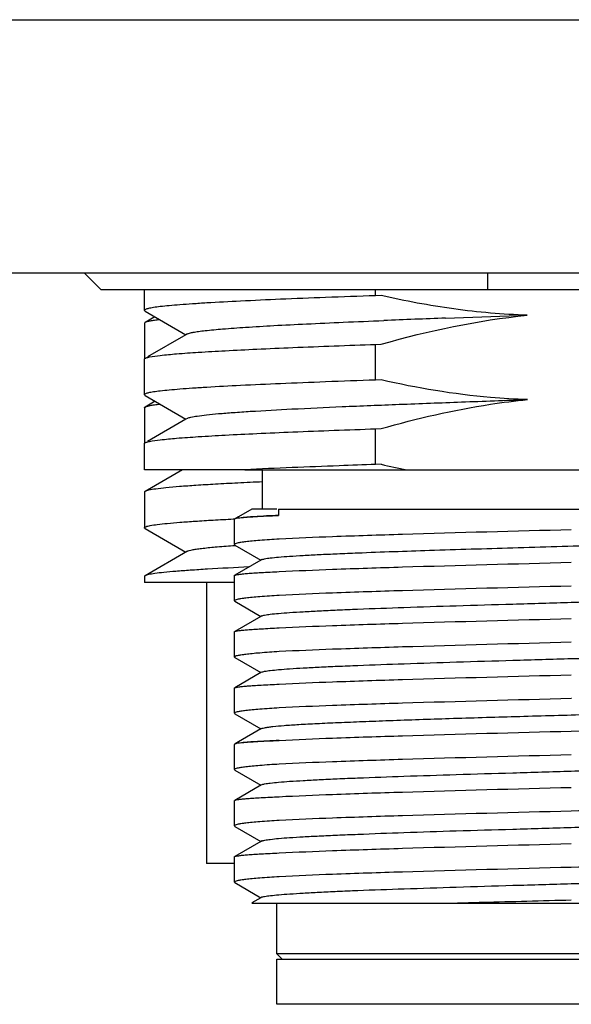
# Model space of a CAD drawing. Header units: millimetres. Extents: x 124 to 521, y 96 to 427.
# Tile 13 of 21: x 432 to 437, y 210 to 219. Entities that reach past the tile are written whole.
import ezdxf

# ---------------------------------------------------------------- set-up
doc = ezdxf.new("R2010")
doc.units = ezdxf.units.MM
doc.header["$LTSCALE"] = 32.67
doc.layers.add('00_COMPONENTS', color=7, linetype='CONTINUOUS')

msp = doc.modelspace()

# ---------------------------------------------------------------- linework, layer by layer
at = {"layer": '00_COMPONENTS'}
for p, q in [((422.9961, 218.7645), (450.9961, 218.7645)), ((424.0996, 216.5145), (447.9961, 216.5145)), ((432.6605, 216.5145), (432.8128, 216.3646)), ((436.2461, 216.3646), (436.2461, 216.5145)), ((441.1794, 216.3646), (432.8128, 216.3646)), ((433.1961, 216.1817), (433.1961, 216.3646)), ((435.2498, 216.312), (435.2498, 216.3646)), ((435.2997, 216.3134), (435.2498, 216.312)), ((433.1961, 216.1813), (433.1961, 216.1817)), ((433.2028, 216.1739), (433.565, 215.9644)), ((435.872, 216.1123), (436.597, 216.1384)), ((433.1961, 216.0663), (433.1961, 215.7544)), ((433.2896, 216.1237), (433.2017, 216.0729)), ((433.565, 215.9644), (433.2243, 215.7674)), ((433.5775, 215.9717), (433.565, 215.9644)), ((435.2498, 215.879), (435.2986, 215.8803)), ((435.2498, 215.562), (435.2498, 215.879)), ((433.1961, 215.4319), (433.1961, 215.7485)), ((433.1961, 215.7482), (433.1961, 215.7485)), ((435.2985, 215.5633), (435.2498, 215.562)), ((433.2902, 215.3736), (433.2019, 215.3226)), ((433.2029, 215.4241), (433.5651, 215.2146)), ((433.1961, 215.3158), (433.1961, 215.0044)), ((433.5651, 215.2146), (433.2242, 215.0175)), ((433.5774, 215.2218), (433.5651, 215.2146)), ((435.2498, 215.129), (435.2992, 215.1304)), ((435.2498, 214.812), (435.2498, 215.129)), ((433.1961, 214.7645), (433.1961, 214.9986)), ((433.1961, 214.9983), (433.1961, 214.9986)), ((435.2996, 214.8134), (435.2498, 214.812)), ((434.077, 214.7645), (433.1961, 214.7645)), ((433.5337, 214.7645), (433.2014, 214.5724)), ((434.0883, 214.7651), (434.077, 214.7645)), ((434.0886, 214.7645), (440.5425, 214.7645)), ((434.2461, 214.4145), (434.2461, 214.7645)), ((433.1961, 214.5662), (433.1961, 214.2494)), ((434.1495, 214.4145), (434.031, 214.3461)), ((434.3732, 214.4145), (434.1495, 214.4145)), ((434.3875, 214.4145), (439.9961, 214.4145)), ((434.3875, 214.4145), (434.3875, 214.3594)), ((433.9855, 214.3278), (433.9956, 214.3283)), ((433.9956, 214.3283), (433.9992, 214.3284)), ((433.9961, 214.1007), (433.9961, 214.3245)), ((434.0002, 214.328), (433.9989, 214.3274)), ((434.031, 214.3461), (434.0017, 214.3291)), ((433.2017, 214.2429), (433.565, 214.0328)), ((433.5778, 214.0401), (433.202, 213.8228)), ((433.9817, 214.0917), (434.0042, 214.0933)), ((433.9961, 214.1007), (434.0003, 214.0958)), ((434.0003, 214.0957), (434.2316, 213.962)), ((434.2316, 213.962), (433.9983, 213.8272)), ((434.2385, 213.966), (434.2316, 213.962)), ((433.1961, 213.816), (433.1961, 213.7645)), ((433.9961, 213.7645), (433.1961, 213.7645)), ((433.7461, 213.7645), (433.7461, 211.2645)), ((433.9961, 213.6007), (433.9961, 213.8244)), ((433.9961, 213.6007), (434.0003, 213.5958)), ((434.0003, 213.5957), (434.2315, 213.4621)), ((434.2315, 213.4621), (433.9983, 213.3273)), ((434.2384, 213.466), (434.2315, 213.4621)), ((433.9961, 213.1007), (433.9961, 213.3247)), ((433.9961, 213.1007), (434.0003, 213.0958)), ((434.0003, 213.0957), (434.2315, 212.9621)), ((434.2315, 212.9621), (433.9984, 212.8273)), ((434.2385, 212.9661), (434.2315, 212.9621)), ((433.9961, 212.6004), (433.9961, 212.8248)), ((436.9917, 212.7315), (436.989, 212.7314)), ((433.9961, 212.6004), (434.0002, 212.5958)), ((434.0002, 212.5958), (434.2316, 212.4621)), ((434.2316, 212.4621), (434.0312, 212.3462)), ((434.2385, 212.466), (434.2316, 212.4621)), ((436.989, 212.4427), (437.7801, 212.4638)), ((433.9961, 212.1006), (433.9961, 212.3246)), ((434.0004, 212.3282), (433.9989, 212.3275)), ((434.0312, 212.3462), (434.0018, 212.3292)), ((433.9961, 212.1006), (434.0002, 212.0958)), ((434.0002, 212.0958), (434.2316, 211.962)), ((434.2316, 211.962), (433.9984, 211.8272)), ((434.2384, 211.966), (434.2316, 211.962)), ((433.9961, 211.6007), (433.9961, 211.8245)), ((433.9961, 211.6007), (434.0003, 211.5958)), ((434.0003, 211.5957), (434.2315, 211.462)), ((434.2315, 211.462), (433.9983, 211.3272)), ((434.2384, 211.466), (434.2315, 211.462)), ((433.9961, 211.1006), (433.9961, 211.3245)), ((433.9961, 211.2645), (433.7461, 211.2645)), ((434.0003, 211.0957), (434.2315, 210.9621)), ((434.2384, 210.9661), (434.2315, 210.9621)), ((434.2315, 210.9621), (434.1513, 210.9157)), ((434.1513, 210.9145), (439.9961, 210.9145)), ((434.3711, 210.4645), (434.3711, 210.9145)), ((435.9436, 210.9145), (435.9476, 210.9147)), ((439.6211, 210.4645), (434.3711, 210.4645)), ((434.4211, 210.4145), (434.3711, 210.4645)), ((434.3711, 210.4145), (439.621, 210.4145)), ((434.3711, 210.0145), (434.3711, 210.4145)), ((439.621, 210.0145), (434.3711, 210.0145))]:
    msp.add_line(p, q, dxfattribs=at)
for centre, radius, start, end in [((440.808, 79.5689), 136.6325, 92.070314, 92.300808), ((437.1094, 222.706), 8.0974, 257.08543, 258.73542), ((434.0051, 214.3154), 0.0135, 117.52402, 120.3139), ((434.0051, 212.3155), 0.0135, 117.44339, 120.50338)]:
    msp.add_arc(centre, radius, start, end, dxfattribs=at)
for points, knots in [([(435.2498, 216.312), (435.102, 216.3068), (434.8199, 216.2965), (434.4197, 216.2805), (434.0675, 216.2645), (433.8072, 216.2507), (433.6278, 216.2393), (433.5164, 216.2312), (433.4213, 216.2232), (433.3425, 216.2152), (433.2817, 216.2076), (433.236, 216.1993), (433.2113, 216.1932), (433.1961, 216.1857), (433.1961, 216.1817)], [0, 0, 0, 0, 0.215208, 0.410654, 0.582656, 0.728054, 0.789913, 0.84415, 0.890528, 0.928836, 0.958918, 0.980683, 0.994155, 1, 1, 1, 1]), ([(436.5976, 216.1383), (436.3792, 216.1451), (435.9428, 216.1834), (435.5127, 216.2646), (435.2997, 216.3134)], [0, 0, 0, 0, 0.499976, 1, 1, 1, 1]), ([(433.1961, 216.1813), (433.1961, 216.1807), (433.1972, 216.1773), (433.2004, 216.1752), (433.2028, 216.1739)], [0, 0, 0, 0, 0.189774, 1, 1, 1, 1]), ([(433.2017, 216.0728), (433.2009, 216.0723), (433.1985, 216.0708), (433.1961, 216.0683), (433.1961, 216.0663)], [0, 0, 0, 0, 0.33683, 1, 1, 1, 1]), ([(433.333, 216.0985), (433.3167, 216.0966), (433.2875, 216.0928), (433.2492, 216.0867), (433.2216, 216.0805), (433.2069, 216.0758), (433.2017, 216.0728)], [0, 0, 0, 0, 0.368019, 0.657179, 0.867424, 1, 1, 1, 1]), ([(433.5775, 215.9717), (433.5836, 215.9752), (433.6012, 215.9807), (433.6341, 215.9879), (433.6801, 215.9951), (433.7669, 216.0058), (433.9067, 216.0182), (434.11, 216.0329), (434.3583, 216.0477), (434.6478, 216.0621), (434.9738, 216.0768), (435.2029, 216.0865), (435.3228, 216.0913)], [0, 0, 0, 0, 0.012003, 0.031232, 0.057793, 0.091681, 0.18106, 0.298105, 0.440868, 0.6072, 0.794546, 1, 1, 1, 1]), ([(433.2422, 215.7672), (433.2735, 215.7736), (433.3534, 215.7838), (433.4977, 215.7972), (433.69, 215.8106), (433.9276, 215.8243), (434.2073, 215.838), (434.6527, 215.8573), (435.0045, 215.8703), (435.2498, 215.879)], [0, 0, 0, 0, 0.047607, 0.119985, 0.216236, 0.335085, 0.474925, 0.633828, 1, 1, 1, 1]), ([(433.1961, 215.7485), (433.1961, 215.7492), (433.1974, 215.7532), (433.2015, 215.7551), (433.2045, 215.7565)], [0, 0, 0, 0, 0.17175, 1, 1, 1, 1]), ([(433.2045, 215.7565), (433.2067, 215.7576), (433.2189, 215.7623), (433.2317, 215.7651), (433.2422, 215.7672)], [0, 0, 0, 0, 0.181648, 1, 1, 1, 1]), ([(435.2498, 215.562), (435.102, 215.5568), (434.8199, 215.5465), (434.4197, 215.5305), (434.0675, 215.5145), (433.8072, 215.5007), (433.6278, 215.4893), (433.5164, 215.4812), (433.4213, 215.4732), (433.3426, 215.4652), (433.2817, 215.4575), (433.236, 215.4493), (433.2113, 215.4433), (433.1961, 215.4358), (433.1961, 215.4318)], [0, 0, 0, 0, 0.215212, 0.410661, 0.582665, 0.728067, 0.789927, 0.844165, 0.890545, 0.928854, 0.958939, 0.980703, 0.994167, 1, 1, 1, 1]), ([(436.5985, 215.3883), (436.4891, 215.3918), (436.0521, 215.4178), (435.6184, 215.49), (435.2985, 215.5633)], [0, 0, 0, 0, 0.250133, 1, 1, 1, 1]), ([(433.1961, 215.4316), (433.1961, 215.4309), (433.1972, 215.4275), (433.2004, 215.4255), (433.2029, 215.4241)], [0, 0, 0, 0, 0.187529, 1, 1, 1, 1]), ([(433.2019, 215.3226), (433.2071, 215.3256), (433.2219, 215.3305), (433.2494, 215.3369), (433.2877, 215.3432), (433.3168, 215.3469), (433.333, 215.3488)], [0, 0, 0, 0, 0.133746, 0.34441, 0.633176, 1, 1, 1, 1]), ([(433.5774, 215.2218), (433.5868, 215.2272), (433.6166, 215.2343), (433.673, 215.2443), (433.755, 215.2542), (433.8613, 215.2645), (433.9914, 215.2747), (434.2092, 215.2891), (434.5322, 215.3068), (434.9732, 215.3273), (435.4754, 215.3473), (436.0235, 215.3681), (436.4025, 215.3816), (436.597, 215.3884)], [0, 0, 0, 0, 0.01075, 0.02979, 0.057099, 0.092468, 0.135669, 0.1864, 0.308914, 0.456291, 0.62404, 0.807139, 1, 1, 1, 1]), ([(435.2992, 215.1304), (435.6179, 215.2214), (436.05, 215.3213), (436.4885, 215.3772), (436.5985, 215.3883)], [0, 0, 0, 0, 0.74989, 1, 1, 1, 1]), ([(433.1961, 215.3158), (433.1961, 215.3164), (433.1969, 215.3195), (433.1998, 215.3214), (433.2019, 215.3226)], [0, 0, 0, 0, 0.186992, 1, 1, 1, 1]), ([(433.2421, 215.0172), (433.2734, 215.0236), (433.3533, 215.0338), (433.4976, 215.0472), (433.6899, 215.0606), (433.9275, 215.0743), (434.2072, 215.088), (434.6526, 215.1073), (435.0045, 215.1203), (435.2498, 215.129)], [0, 0, 0, 0, 0.047595, 0.119966, 0.216214, 0.335061, 0.474904, 0.633813, 1, 1, 1, 1]), ([(433.1961, 214.9986), (433.1961, 214.9992), (433.1972, 215.003), (433.2011, 215.0049), (433.2039, 215.0062)], [0, 0, 0, 0, 0.175168, 1, 1, 1, 1]), ([(433.2039, 215.0062), (433.206, 215.0073), (433.2184, 215.0122), (433.2314, 215.0151), (433.2421, 215.0172)], [0, 0, 0, 0, 0.178872, 1, 1, 1, 1]), ([(435.2498, 214.8119), (435.1421, 214.8082), (434.7548, 214.7942), (434.3676, 214.7785), (434.0883, 214.7651)], [0, 0, 0, 0, 0.278307, 1, 1, 1, 1]), ([(434.2457, 214.6571), (434.172, 214.6537), (434.0323, 214.6471), (433.8349, 214.6367), (433.6623, 214.6263), (433.5159, 214.6159), (433.3966, 214.6057), (433.3057, 214.5955), (433.2477, 214.5867), (433.2162, 214.5788), (433.2053, 214.5749), (433.2014, 214.5725)], [0, 0, 0, 0, 0.211027, 0.399872, 0.565077, 0.705358, 0.819651, 0.90712, 0.967204, 0.986958, 1, 1, 1, 1]), ([(433.2014, 214.5725), (433.2006, 214.5721), (433.1983, 214.5706), (433.1961, 214.5681), (433.1961, 214.5662)], [0, 0, 0, 0, 0.334136, 1, 1, 1, 1]), ([(433.1961, 214.2494), (433.1961, 214.2514), (433.2005, 214.256), (433.2175, 214.2628), (433.2553, 214.2712), (433.3186, 214.2802), (433.4068, 214.2897), (433.519, 214.2992), (433.6546, 214.3089), (433.8127, 214.3186), (433.9255, 214.3247), (433.9855, 214.3278)], [0, 0, 0, 0, 0.007332, 0.020829, 0.070366, 0.150928, 0.262334, 0.403951, 0.574877, 0.774003, 1, 1, 1, 1]), ([(433.9983, 214.3271), (433.998, 214.3269), (433.997, 214.3263), (433.9961, 214.3252), (433.9961, 214.3245)], [0, 0, 0, 0, 0.335312, 1, 1, 1, 1]), ([(434.0405, 214.3361), (434.032, 214.335), (434.0185, 214.3329), (434.0049, 214.33), (434.0002, 214.328)], [0, 0, 0, 0, 0.626952, 1, 1, 1, 1]), ([(434.3875, 214.3594), (434.3157, 214.3561), (434.2, 214.3499), (434.0842, 214.3418), (434.0405, 214.3361)], [0, 0, 0, 0, 0.619677, 1, 1, 1, 1]), ([(434.0447, 214.3381), (434.0878, 214.3435), (434.2022, 214.3504), (434.3165, 214.3562), (434.3875, 214.3594)], [0, 0, 0, 0, 0.379695, 1, 1, 1, 1]), ([(433.2017, 214.2429), (433.2009, 214.2434), (433.1985, 214.2449), (433.1961, 214.2475), (433.1961, 214.2494)], [0, 0, 0, 0, 0.336693, 1, 1, 1, 1]), ([(434.2385, 213.966), (434.2414, 213.9677), (434.2499, 213.9705), (434.2749, 213.9762), (434.3217, 213.9824), (434.3957, 213.9898), (434.4931, 213.997), (434.613, 214.0044), (434.7544, 214.0119), (434.9159, 214.0194), (435.2429, 214.0329), (435.7625, 214.0509), (436.4825, 214.0725), (437.1188, 214.0907), (437.6331, 214.1058), (438.0044, 214.117), (438.3551, 214.1281), (438.678, 214.1395), (438.9667, 214.1505), (439.2152, 214.1616), (439.3948, 214.1713), (439.5147, 214.1793), (439.5857, 214.1848), (439.6435, 214.1904), (439.6879, 214.1957), (439.7184, 214.2013), (439.7345, 214.2052), (439.7396, 214.2081)], [0, 0, 0, 0, 0.001873, 0.004816, 0.013979, 0.027512, 0.045304, 0.067175, 0.092937, 0.122381, 0.155238, 0.271115, 0.405476, 0.547467, 0.617741, 0.685623, 0.749743, 0.808798, 0.861586, 0.907047, 0.944259, 0.959529, 0.972471, 0.983023, 0.991141, 0.996796, 1, 1, 1, 1]), ([(436.989, 214.2314), (436.4888, 214.2182), (435.7817, 214.1999), (434.9163, 214.1717), (434.551, 214.1568), (434.3927, 214.1484)], [0, 0, 0, 0, 0.577883, 0.816899, 1, 1, 1, 1]), ([(434.3927, 214.1484), (434.3356, 214.1449), (434.2556, 214.1396), (434.1572, 214.131), (434.1008, 214.1251), (434.0573, 214.1195), (434.0246, 214.1135), (434.0069, 214.1091), (433.9961, 214.1036), (433.9961, 214.1007)], [0, 0, 0, 0, 0.42738, 0.597869, 0.738605, 0.849082, 0.928991, 0.978452, 1, 1, 1, 1]), ([(433.5778, 214.0401), (433.5828, 214.0431), (433.5971, 214.0479), (433.6235, 214.0541), (433.6599, 214.0603), (433.7276, 214.0695), (433.836, 214.0803), (433.929, 214.0878), (433.9817, 214.0917)], [0, 0, 0, 0, 0.042977, 0.109446, 0.199822, 0.313954, 0.611925, 1, 1, 1, 1]), ([(434.3927, 213.8596), (434.551, 213.8681), (434.9163, 213.883), (435.7817, 213.9112), (436.4888, 213.9295), (436.989, 213.9427)], [0, 0, 0, 0, 0.183102, 0.422117, 1, 1, 1, 1]), ([(434.1247, 213.9008), (434.0017, 213.8949), (433.8279, 213.886), (433.6111, 213.8723), (433.4821, 213.8628), (433.3769, 213.8534), (433.2962, 213.844), (433.2444, 213.8359), (433.2158, 213.8287), (433.2057, 213.8251), (433.202, 213.823)], [0, 0, 0, 0, 0.398512, 0.562978, 0.702729, 0.816865, 0.904661, 0.965668, 0.986112, 1, 1, 1, 1]), ([(433.9983, 213.8271), (434.0021, 213.8293), (434.0142, 213.8322), (434.0373, 213.8361), (434.0714, 213.8399), (434.1158, 213.8439), (434.1708, 213.8479), (434.2642, 213.8535), (434.3393, 213.8572), (434.3927, 213.8596)], [0, 0, 0, 0, 0.033005, 0.092478, 0.178703, 0.291526, 0.430582, 0.595414, 1, 1, 1, 1]), ([(433.202, 213.823), (433.2011, 213.8225), (433.1986, 213.821), (433.1961, 213.8184), (433.1961, 213.8164)], [0, 0, 0, 0, 0.339865, 1, 1, 1, 1]), ([(433.9961, 213.8244), (433.9961, 213.8252), (433.997, 213.8263), (433.998, 213.8269), (433.9983, 213.8271)], [0, 0, 0, 0, 0.663623, 1, 1, 1, 1]), ([(434.2384, 213.466), (434.2414, 213.4678), (434.2499, 213.4706), (434.275, 213.4762), (434.3218, 213.4824), (434.3958, 213.4897), (434.4932, 213.4971), (434.6131, 213.5044), (434.7545, 213.5118), (434.9161, 213.5194), (435.1675, 213.5299), (435.5198, 213.5424), (435.9791, 213.5575), (436.4749, 213.5721), (436.9891, 213.5872), (437.5034, 213.6018), (437.9991, 213.6169), (438.4584, 213.6314), (438.8107, 213.6444), (439.0621, 213.6547), (439.2236, 213.6622), (439.365, 213.6697), (439.4849, 213.6771), (439.5823, 213.6844), (439.6563, 213.6916), (439.7031, 213.6979), (439.7281, 213.7036), (439.7367, 213.7064), (439.7396, 213.7081)], [0, 0, 0, 0, 0.001877, 0.004827, 0.014003, 0.027535, 0.045319, 0.067197, 0.09297, 0.122412, 0.155262, 0.229965, 0.31439, 0.405499, 0.500012, 0.594523, 0.685632, 0.770051, 0.844755, 0.877603, 0.907037, 0.932807, 0.954689, 0.97247, 0.985989, 0.995166, 0.99812, 1, 1, 1, 1]), ([(436.989, 213.7314), (436.4888, 213.7182), (435.7817, 213.6999), (434.9163, 213.6717), (434.551, 213.6568), (434.3927, 213.6484)], [0, 0, 0, 0, 0.577883, 0.816899, 1, 1, 1, 1]), ([(434.3927, 213.6484), (434.3356, 213.6449), (434.2556, 213.6396), (434.1572, 213.631), (434.1008, 213.6251), (434.0573, 213.6195), (434.0246, 213.6135), (434.0069, 213.6091), (433.9961, 213.6036), (433.9961, 213.6007)], [0, 0, 0, 0, 0.427383, 0.597873, 0.738609, 0.849086, 0.928993, 0.978451, 1, 1, 1, 1]), ([(434.3927, 213.3596), (434.551, 213.3681), (434.9163, 213.3831), (435.7817, 213.4112), (436.4888, 213.4296), (436.989, 213.4427)], [0, 0, 0, 0, 0.183101, 0.422117, 1, 1, 1, 1]), ([(433.9961, 213.3247), (433.9961, 213.3254), (433.997, 213.3265), (433.998, 213.3271), (433.9983, 213.3273)], [0, 0, 0, 0, 0.664423, 1, 1, 1, 1]), ([(433.9983, 213.3273), (434.0021, 213.3295), (434.0143, 213.3322), (434.0374, 213.3361), (434.0714, 213.3399), (434.1159, 213.3439), (434.1708, 213.3479), (434.2642, 213.3536), (434.3393, 213.3572), (434.3927, 213.3596)], [0, 0, 0, 0, 0.032949, 0.092434, 0.178689, 0.291536, 0.43061, 0.595449, 1, 1, 1, 1]), ([(434.2385, 212.9661), (434.2415, 212.9678), (434.2501, 212.9706), (434.2753, 212.9763), (434.3222, 212.9824), (434.3964, 212.9897), (434.4939, 212.9971), (434.614, 213.0045), (434.7555, 213.0119), (434.9171, 213.0194), (435.1686, 213.0299), (435.521, 213.0425), (435.9803, 213.0575), (436.4759, 213.0722), (436.9901, 213.0872), (437.5042, 213.1019), (437.9997, 213.1168), (438.4589, 213.1315), (438.8111, 213.1443), (439.0623, 213.1548), (439.2238, 213.1622), (439.3651, 213.1697), (439.485, 213.1771), (439.5824, 213.1844), (439.6563, 213.1917), (439.7031, 213.1979), (439.7281, 213.2036), (439.7366, 213.2064), (439.7396, 213.2081)], [0, 0, 0, 0, 0.001888, 0.004851, 0.014065, 0.027633, 0.045438, 0.067328, 0.093124, 0.12259, 0.155449, 0.23016, 0.314592, 0.405688, 0.500185, 0.594672, 0.68575, 0.770146, 0.844812, 0.877659, 0.907084, 0.932833, 0.954703, 0.972491, 0.986012, 0.995173, 0.998121, 1, 1, 1, 1]), ([(436.989, 213.2314), (436.4888, 213.2182), (435.7817, 213.1999), (434.9163, 213.1717), (434.551, 213.1568), (434.3927, 213.1484)], [0, 0, 0, 0, 0.577883, 0.816899, 1, 1, 1, 1]), ([(434.3927, 213.1484), (434.3356, 213.1449), (434.2556, 213.1396), (434.1572, 213.131), (434.1008, 213.1251), (434.0573, 213.1195), (434.0246, 213.1135), (434.0069, 213.1091), (433.9961, 213.1036), (433.9961, 213.1007)], [0, 0, 0, 0, 0.427385, 0.597875, 0.738609, 0.849085, 0.92899, 0.978447, 1, 1, 1, 1]), ([(434.3927, 212.8597), (434.551, 212.8681), (434.9163, 212.883), (435.7817, 212.9112), (436.4888, 212.9295), (436.989, 212.9427)], [0, 0, 0, 0, 0.183101, 0.422117, 1, 1, 1, 1]), ([(433.9961, 212.8248), (433.9961, 212.8256), (433.9971, 212.8266), (433.9981, 212.8272), (433.9984, 212.8274)], [0, 0, 0, 0, 0.663365, 1, 1, 1, 1]), ([(433.9984, 212.8274), (434.0022, 212.8296), (434.0145, 212.8322), (434.0376, 212.8362), (434.0717, 212.8399), (434.1162, 212.8439), (434.1711, 212.8478), (434.2644, 212.8536), (434.3394, 212.8573), (434.3927, 212.8597)], [0, 0, 0, 0, 0.033177, 0.092843, 0.179209, 0.29209, 0.431126, 0.595859, 1, 1, 1, 1]), ([(436.989, 212.7314), (436.4888, 212.7182), (435.7817, 212.6999), (434.9163, 212.6717), (434.551, 212.6568), (434.3927, 212.6484)], [0, 0, 0, 0, 0.577884, 0.816897, 1, 1, 1, 1]), ([(434.3927, 212.6484), (434.3356, 212.6448), (434.2556, 212.6395), (434.1572, 212.6311), (434.1008, 212.6252), (434.0573, 212.6196), (434.0246, 212.6136), (434.0068, 212.609), (433.9961, 212.6034), (433.9961, 212.6004)], [0, 0, 0, 0, 0.42724, 0.597655, 0.73833, 0.848764, 0.92866, 0.978246, 1, 1, 1, 1]), ([(434.2393, 212.4656), (434.2431, 212.4676), (434.2541, 212.4708), (434.2747, 212.475), (434.3037, 212.4793), (434.3586, 212.4859), (434.4475, 212.4937), (434.5778, 212.5026), (434.7385, 212.511), (434.9273, 212.5192), (435.1417, 212.5278), (435.4703, 212.5403), (435.9229, 212.556), (436.5002, 212.5726), (437.102, 212.5897), (437.508, 212.6021), (437.71, 212.6082)], [0, 0, 0, 0, 0.003721, 0.009784, 0.018207, 0.028982, 0.057516, 0.095221, 0.14176, 0.19642, 0.258409, 0.326935, 0.48032, 0.64938, 0.825498, 1, 1, 1, 1]), ([(434.3927, 212.3597), (434.551, 212.3681), (434.9163, 212.383), (435.7817, 212.4112), (436.4888, 212.4295), (436.989, 212.4427)], [0, 0, 0, 0, 0.183104, 0.422114, 1, 1, 1, 1]), ([(434.0411, 212.3363), (434.0325, 212.3352), (434.0188, 212.3331), (434.0051, 212.3302), (434.0004, 212.3282)], [0, 0, 0, 0, 0.62638, 1, 1, 1, 1]), ([(434.3927, 212.3597), (434.32, 212.3564), (434.2027, 212.3502), (434.0854, 212.3421), (434.0411, 212.3363)], [0, 0, 0, 0, 0.619617, 1, 1, 1, 1]), ([(434.0455, 212.3383), (434.0893, 212.3436), (434.2051, 212.3506), (434.3209, 212.3565), (434.3927, 212.3597)], [0, 0, 0, 0, 0.379979, 1, 1, 1, 1]), ([(434.2386, 211.9659), (434.2415, 211.9677), (434.25, 211.9706), (434.2751, 211.9763), (434.322, 211.9824), (434.3961, 211.9895), (434.4936, 211.9968), (434.6135, 212.0043), (434.7548, 212.0118), (434.9162, 212.0193), (435.1674, 212.0299), (435.5197, 212.0424), (435.9788, 212.0572), (436.4744, 212.0722), (436.9884, 212.087), (437.5025, 212.1019), (437.9981, 212.1167), (438.4574, 212.1315), (438.8097, 212.1442), (439.0611, 212.1547), (439.2227, 212.1621), (439.3641, 212.1695), (439.4842, 212.177), (439.5817, 212.1844), (439.6557, 212.1916), (439.7026, 212.1977), (439.7277, 212.2034), (439.7363, 212.2062), (439.7393, 212.2079)], [0, 0, 0, 0, 0.00187, 0.004817, 0.014016, 0.02757, 0.04537, 0.067245, 0.092998, 0.122415, 0.155247, 0.229944, 0.314349, 0.405427, 0.499913, 0.594404, 0.685498, 0.769922, 0.844626, 0.877477, 0.906934, 0.932729, 0.954621, 0.972422, 0.985967, 0.995162, 0.998117, 1, 1, 1, 1]), ([(436.989, 212.2314), (436.4888, 212.2182), (435.7817, 212.1999), (434.9163, 212.1717), (434.551, 212.1568), (434.3927, 212.1484)], [0, 0, 0, 0, 0.577883, 0.816899, 1, 1, 1, 1]), ([(434.3927, 212.1484), (434.3356, 212.1449), (434.2556, 212.1395), (434.1572, 212.131), (434.1008, 212.1251), (434.0573, 212.1196), (434.0246, 212.1135), (434.0069, 212.1091), (433.9961, 212.1035), (433.9961, 212.1006)], [0, 0, 0, 0, 0.427323, 0.597775, 0.738477, 0.848928, 0.928829, 0.978343, 1, 1, 1, 1]), ([(434.3927, 211.8597), (434.551, 211.8681), (434.9163, 211.883), (435.7817, 211.9112), (436.4888, 211.9295), (436.989, 211.9427)], [0, 0, 0, 0, 0.183101, 0.422117, 1, 1, 1, 1]), ([(433.9984, 211.8271), (434.0021, 211.8294), (434.0143, 211.8322), (434.0374, 211.8362), (434.0715, 211.84), (434.1159, 211.8439), (434.1709, 211.8478), (434.2642, 211.8535), (434.3394, 211.8572), (434.3927, 211.8597)], [0, 0, 0, 0, 0.033108, 0.092654, 0.178919, 0.291753, 0.430791, 0.595579, 1, 1, 1, 1]), ([(439.9412, 211.8407), (439.8941, 211.8341), (439.7716, 211.8244), (439.5484, 211.8113), (439.2493, 211.7983), (438.8832, 211.785), (438.4609, 211.7717), (437.8233, 211.7533), (437.3277, 211.7403), (436.989, 211.7314)], [0, 0, 0, 0, 0.048272, 0.124687, 0.227022, 0.352253, 0.496665, 0.655966, 1, 1, 1, 1]), ([(433.9961, 211.8245), (433.9961, 211.8253), (433.997, 211.8263), (433.998, 211.8269), (433.9984, 211.8271)], [0, 0, 0, 0, 0.663405, 1, 1, 1, 1]), ([(434.2396, 211.4654), (434.2426, 211.4671), (434.2511, 211.4699), (434.276, 211.4756), (434.3225, 211.4819), (434.3961, 211.4896), (434.4933, 211.4971), (434.6133, 211.5043), (434.755, 211.5114), (434.9167, 211.5186), (435.1679, 211.5292), (435.5199, 211.5425), (435.9789, 211.5574), (436.4745, 211.5713), (436.9887, 211.5866), (437.5027, 211.6021), (437.9982, 211.6164), (438.4575, 211.6306), (438.8639, 211.6462), (439.1625, 211.659), (439.3639, 211.6692), (439.4836, 211.6765), (439.5811, 211.6837), (439.6554, 211.6911), (439.7026, 211.6976), (439.7279, 211.7035), (439.7365, 211.7064), (439.7396, 211.7081)], [0, 0, 0, 0, 0.001883, 0.004826, 0.013948, 0.027397, 0.045129, 0.067036, 0.092874, 0.122362, 0.15521, 0.229802, 0.314202, 0.405338, 0.499834, 0.594346, 0.685405, 0.769799, 0.844593, 0.906902, 0.932603, 0.954423, 0.972211, 0.985819, 0.995106, 0.998101, 1, 1, 1, 1]), ([(436.989, 211.7314), (436.4888, 211.7182), (435.7817, 211.6999), (434.9163, 211.6717), (434.551, 211.6568), (434.3927, 211.6484)], [0, 0, 0, 0, 0.577883, 0.816899, 1, 1, 1, 1]), ([(434.3927, 211.6484), (434.3356, 211.6449), (434.2556, 211.6395), (434.1572, 211.631), (434.1008, 211.6251), (434.0573, 211.6195), (434.0246, 211.6135), (434.0069, 211.6091), (433.9961, 211.6036), (433.9961, 211.6007)], [0, 0, 0, 0, 0.427381, 0.597867, 0.738597, 0.849067, 0.928971, 0.978431, 1, 1, 1, 1]), ([(434.3927, 211.3596), (434.551, 211.3681), (434.9163, 211.383), (435.7817, 211.4112), (436.4888, 211.4295), (436.989, 211.4427)], [0, 0, 0, 0, 0.183101, 0.422117, 1, 1, 1, 1]), ([(433.9961, 211.3245), (433.9961, 211.3253), (433.997, 211.3264), (433.998, 211.327), (433.9983, 211.3272)], [0, 0, 0, 0, 0.663722, 1, 1, 1, 1]), ([(433.9983, 211.3272), (434.0021, 211.3294), (434.0143, 211.3322), (434.0374, 211.3362), (434.0714, 211.3399), (434.1159, 211.3439), (434.1708, 211.3479), (434.2642, 211.3535), (434.3393, 211.3572), (434.3927, 211.3596)], [0, 0, 0, 0, 0.033007, 0.092498, 0.17874, 0.29157, 0.430626, 0.595451, 1, 1, 1, 1]), ([(439.9419, 211.3408), (439.895, 211.3342), (439.7727, 211.3245), (439.5499, 211.3114), (439.2508, 211.2984), (438.8847, 211.2851), (438.4622, 211.2717), (437.824, 211.2533), (437.328, 211.2403), (436.989, 211.2314)], [0, 0, 0, 0, 0.048098, 0.124398, 0.226675, 0.351901, 0.496356, 0.655738, 1, 1, 1, 1]), ([(436.989, 211.2314), (436.4888, 211.2182), (435.7817, 211.1999), (434.9163, 211.1717), (434.551, 211.1568), (434.3927, 211.1484)], [0, 0, 0, 0, 0.577883, 0.816899, 1, 1, 1, 1]), ([(434.3927, 211.1484), (434.3356, 211.1449), (434.2556, 211.1396), (434.1572, 211.1311), (434.1008, 211.1251), (434.0573, 211.1195), (434.0246, 211.1135), (434.0069, 211.1091), (433.9961, 211.1035), (433.9961, 211.1006)], [0, 0, 0, 0, 0.427317, 0.597785, 0.738514, 0.848976, 0.928866, 0.978358, 1, 1, 1, 1]), ([(434.2384, 210.9661), (434.2414, 210.9678), (434.2501, 210.9705), (434.2755, 210.9759), (434.3227, 210.9817), (434.3971, 210.9888), (434.4946, 210.9962), (434.6142, 211.0038), (434.7551, 211.0116), (434.9164, 211.0195), (435.1678, 211.0298), (435.5203, 211.0418), (435.9795, 211.0569), (436.475, 211.0724), (436.9891, 211.0867), (437.5033, 211.101), (437.999, 211.1167), (438.4581, 211.1316), (438.8102, 211.1438), (439.0613, 211.154), (439.223, 211.1617), (439.3647, 211.1695), (439.4847, 211.1772), (439.582, 211.1843), (439.6556, 211.1913), (439.7021, 211.1973), (439.727, 211.2029), (439.7355, 211.2057), (439.7385, 211.2075)], [0, 0, 0, 0, 0.001893, 0.00488, 0.014165, 0.027781, 0.045575, 0.067391, 0.093075, 0.122458, 0.155321, 0.230114, 0.314533, 0.405601, 0.500123, 0.594629, 0.685776, 0.770209, 0.844805, 0.877645, 0.907127, 0.932972, 0.9549, 0.972651, 0.986091, 0.995192, 0.998124, 1, 1, 1, 1]), ([(433.9961, 211.1005), (433.9961, 211.1001), (433.9966, 211.0979), (433.9988, 211.0966), (434.0003, 211.0957)], [0, 0, 0, 0, 0.18819, 1, 1, 1, 1]), ([(435.9476, 210.9147), (436.032, 210.917), (436.3791, 210.9266), (436.7262, 210.9358), (436.989, 210.9427)], [0, 0, 0, 0, 0.24297, 1, 1, 1, 1])]:
    msp.add_open_spline(points, degree=3, knots=knots, dxfattribs=at)
for points in [[(435.2986, 215.8803), (435.7231, 216.0015), (436.1584, 216.0939), (436.5976, 216.1383)], [(433.9983, 212.3272), (433.9973, 212.3266), (433.9961, 212.3257), (433.9961, 212.3246)]]:
    msp.add_open_spline(points, degree=3, dxfattribs=at)

doc.saveas('drawing.dxf')
